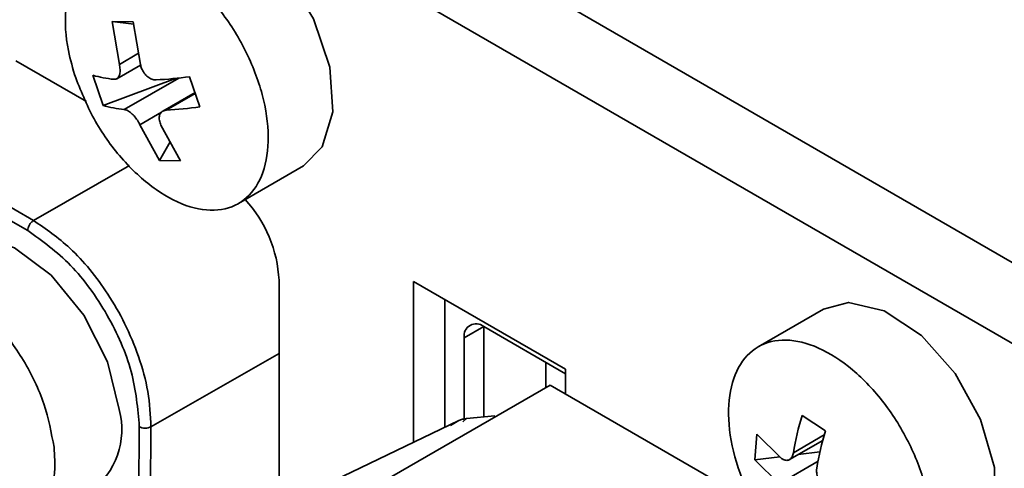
# Model space of a CAD drawing. Header units: millimetres. Extents: x 0 to 420, y 0 to 297.
# Tile 72 of 119: x 273.55 to 282.47, y 135.56 to 139.62. Entities that reach past the tile are written whole.
import ezdxf

# ---------------------------------------------------------------- set-up
doc = ezdxf.new("R2010")
doc.units = ezdxf.units.MM

msp = doc.modelspace()

# ---------------------------------------------------------------- linework, layer by layer
at = {"color": 7, "linetype": 'Continuous', "lineweight": 35}
for p, q in [((257.2997, 151.9982), (338.3873, 105.1874)), ((338.0691, 104.6363), (256.9816, 151.4471)), ((274.5751, 139.6059), (274.3844, 139.6087)), ((274.4493, 139.2193), (274.3844, 139.6087)), ((274.579, 139.5826), (274.3844, 139.6087)), ((274.5751, 139.6059), (274.64, 139.2165)), ((274.1508, 138.8817), (273.5101, 139.2516)), ((274.4257, 139.0889), (274.6411, 139.2132)), ((274.208, 139.1198), (274.301, 138.846)), ((274.9569, 139.092), (274.301, 138.846)), ((275.1795, 138.8331), (275.0866, 139.1069)), ((271.6502, 138.9699), (273.671, 137.8033)), ((275.1351, 138.964), (274.8429, 138.7954)), ((274.8125, 138.347), (274.6351, 138.6716)), ((274.8258, 138.6688), (275.0032, 138.3442)), ((273.6178, 137.7121), (272.0305, 138.6284)), ((274.8125, 138.347), (274.9086, 138.5173)), ((274.8125, 138.347), (275.0032, 138.3442)), ((275.5293, 137.9577), (276.1201, 138.2988)), ((275.8966, 135.1181), (275.8966, 137.2615)), ((278.4952, 136.4554), (277.1164, 137.2514)), ((277.1164, 137.2514), (277.1164, 135.7924)), ((277.3992, 137.0881), (277.3992, 135.9283)), ((280.8328, 136.9998), (280.2421, 136.6587)), ((277.7528, 136.8431), (277.576, 136.741)), ((278.4952, 136.4145), (277.7528, 136.8431)), ((277.7528, 136.8431), (277.7528, 136.0224)), ((277.576, 136.741), (277.576, 136.0044)), ((278.3165, 136.5177), (278.3165, 136.291)), ((278.4952, 136.2309), (278.4952, 136.4554)), ((278.3538, 136.3125), (273.5455, 133.5367)), ((278.3538, 136.3125), (280.205, 135.2438)), ((276.2326, 135.3676), (277.5285, 135.9905)), ((277.5285, 135.9905), (277.4519, 135.9465)), ((277.5958, 136.0078), (277.564, 135.9787)), ((277.5958, 136.0078), (277.8528, 136.0318)), ((280.8502, 135.8958), (280.6387, 136.0369)), ((274.6215, 134.6917), (274.6299, 135.9344)), ((274.736, 135.9339), (274.7275, 134.6911)), ((280.2275, 135.8682), (280.211, 135.6335)), ((280.2275, 135.8682), (280.447, 135.6518)), ((280.5251, 135.6362), (280.8268, 135.8104)), ((280.8016, 135.7059), (280.6037, 135.6816)), ((280.4374, 135.6612), (280.211, 135.6335)), ((280.4305, 135.4171), (280.211, 135.6335))]:
    msp.add_line(p, q, dxfattribs=at)
at = {"color": 8, "linetype": 'Continuous', "lineweight": 35}
for p, q in [((274.4493, 139.2193), (274.6229, 139.3194)), ((274.4933, 138.8099), (274.9875, 139.0952)), ((275.1378, 138.9561), (274.8747, 138.8043)), ((274.8316, 138.785), (274.6351, 138.6716)), ((273.671, 137.8033), (274.5415, 138.3014)), ((275.8966, 136.5981), (274.736, 135.9339)), ((280.561, 135.6985), (280.84, 135.8596)), ((280.4305, 135.4171), (280.784, 135.6212))]:
    msp.add_line(p, q, dxfattribs=at)
at = {"color": 7, "linetype": 'Continuous', "lineweight": 35, "flags": 128}
for points in [[(274.8202, 140.5505), (274.993, 140.6074), (275.309, 140.5627), (275.6469, 140.3643), (275.9608, 140.039), (276.2085, 139.6307), (276.3564, 139.1946), (276.3847, 138.7896), (276.2894, 138.4703), (276.1201, 138.2988)], [(272.8867, 137.5982), (272.8888, 137.5994), (273.1681, 137.6575), (273.4972, 137.5556), (273.8317, 137.3074), (274.1262, 136.9463), (274.3412, 136.5213), (274.4475, 136.0897)], [(280.8328, 136.9998), (281.0611, 137.0605), (281.3846, 136.986), (281.7214, 136.7612), (282.026, 136.4166), (282.2572, 135.9987), (282.3838, 135.5639), (282.3887, 135.171), (282.2713, 134.8731), (282.1327, 134.748)]]:
    msp.add_lwpolyline(points, dxfattribs=at)
at = {"color": 7, "linetype": 'Continuous', "lineweight": 35}
for centre, radius, start, end in [((274.5071, 140.1826), 1.104, 254.28446, 264.45617), ((274.5373, 143.2939), 4.2229, 273.31995, 277.47471), ((274.6, 139.9085), 1.1038, 254.28359, 264.45703), ((274.6299, 143.0233), 4.2262, 273.3209, 277.47247), ((274.7388, 137.207), 1.1591, 2.69547, 42.70396), ((277.6838, 136.7585), 0.1092, 50.79736, 189.21173), ((273.7733, 135.9089), 0.698, 306.30875, 15.00536), ((283.6116, 135.176), 3.0951, 163.84987, 170.28041), ((283.8203, 135.0355), 3.0922, 163.84693, 170.28335)]:
    msp.add_arc(centre, radius, start, end, dxfattribs=at)
for points, knots in [([(274.053, 139.0958), (274.1074, 138.9622), (274.2162, 138.695), (274.4792, 138.3377), (274.7806, 138.0646), (275.0949, 137.9064), (275.3844, 137.8809), (275.6172, 137.991), (275.7667, 138.2242), (275.8162, 138.5544), (275.7601, 138.9442), (275.6046, 139.3497), (275.3675, 139.7253), (275.0753, 140.0285), (274.761, 140.2251), (274.46, 140.2931), (274.2064, 140.2247), (274.0284, 140.0276), (273.9476, 139.7243), (273.9645, 139.395), (274.0284, 139.1789), (274.053, 139.0958)], [0, 0, 0, 0, 0.053689, 0.107378, 0.161067, 0.214756, 0.268444, 0.322133, 0.375821, 0.42951, 0.483198, 0.536887, 0.590576, 0.644265, 0.697954, 0.751642, 0.805331, 0.85902, 0.912708, 0.966397, 1, 1, 1, 1]), ([(274.4493, 139.2193), (274.4522, 139.2033), (274.4579, 139.1713), (274.4539, 139.1297), (274.4408, 139.0993), (274.4217, 139.084), (274.4067, 139.0838), (274.4004, 139.0837)], [0, 0, 0, 0, 0.213495, 0.427066, 0.638955, 0.850121, 1, 1, 1, 1]), ([(274.7818, 139.0781), (274.7694, 139.079), (274.7446, 139.0808), (274.7065, 139.1036), (274.6737, 139.1383), (274.6509, 139.1782), (274.6432, 139.2052), (274.64, 139.2165)], [0, 0, 0, 0, 0.213505, 0.42706, 0.638949, 0.850116, 1, 1, 1, 1]), ([(274.4933, 138.8099), (274.5032, 138.8075), (274.5229, 138.8027), (274.5576, 138.7781), (274.591, 138.7437), (274.6179, 138.7061), (274.6301, 138.6817), (274.6351, 138.6716)], [0, 0, 0, 0, 0.213505, 0.42706, 0.638949, 0.850116, 1, 1, 1, 1]), ([(274.8258, 138.6688), (274.8204, 138.6833), (274.8095, 138.7123), (274.8102, 138.7519), (274.8239, 138.7827), (274.8471, 138.8003), (274.8666, 138.8031), (274.8747, 138.8043)], [0, 0, 0, 0, 0.213502, 0.427071, 0.638959, 0.850123, 1, 1, 1, 1]), ([(273.6178, 137.7121), (273.6187, 137.7206), (273.6204, 137.7375), (273.6328, 137.7646), (273.6503, 137.7887), (273.6641, 137.7984), (273.671, 137.8033)], [0, 0, 0, 0, 0.250001, 0.5, 0.750001, 1, 1, 1, 1]), ([(273.671, 137.8033), (273.783, 137.7267), (274.0256, 137.5607), (274.3072, 137.2113), (274.5058, 136.8663), (274.6316, 136.5653), (274.7199, 136.2428), (274.7305, 136.0388), (274.736, 135.9339)], [0, 0, 0, 0, 0.19906, 0.431601, 0.561037, 0.69892, 0.845243, 1, 1, 1, 1]), ([(274.6299, 135.9344), (274.6157, 136.0989), (274.5872, 136.4285), (274.3542, 136.9577), (274.0186, 137.4271), (273.7512, 137.6172), (273.6178, 137.7121)], [0, 0, 0, 0, 0.2495573, 0.5000879, 0.7505481, 1, 1, 1, 1]), ([(273.8567, 135.7486), (273.8327, 135.8792), (273.7847, 136.1403), (273.5906, 136.5425), (273.3312, 136.8952), (273.0263, 137.1627), (272.7129, 137.3136), (272.4257, 137.3313), (272.1971, 137.2137), (272.053, 136.9741), (272.0095, 136.6394), (272.0716, 136.2475), (272.2322, 135.8424), (272.4734, 135.47), (272.7678, 135.172), (273.0823, 134.9823), (273.3813, 134.9221), (273.6316, 134.9981), (273.8032, 135.2023), (273.8736, 135.4712), (273.8614, 135.6715), (273.8567, 135.7486)], [0, 0, 0, 0, 0.053689, 0.107377, 0.161066, 0.214754, 0.268444, 0.322132, 0.375821, 0.42951, 0.483198, 0.536887, 0.590576, 0.644265, 0.697954, 0.751642, 0.805331, 0.859019, 0.912708, 0.966397, 1, 1, 1, 1]), ([(280.8205, 134.5159), (280.9244, 134.4583), (281.1321, 134.3433), (281.4187, 134.3355), (281.6454, 134.4545), (281.7873, 134.6973), (281.8282, 135.0337), (281.7636, 135.4266), (281.6007, 135.8313), (281.3579, 136.2025), (281.0626, 136.4981), (280.7481, 136.6849), (280.4498, 136.7419), (280.2014, 136.6625), (280.0308, 136.4558), (279.9573, 136.145), (279.9892, 135.7653), (280.1229, 135.3589), (280.3433, 134.9739), (280.5904, 134.6863), (280.7566, 134.5632), (280.8205, 134.5159)], [0, 0, 0, 0, 0.053689, 0.107378, 0.161066, 0.214755, 0.268444, 0.322133, 0.375822, 0.42951, 0.483199, 0.536887, 0.590576, 0.644265, 0.697954, 0.751643, 0.805331, 0.85902, 0.912709, 0.966397, 1, 1, 1, 1]), ([(277.5285, 135.9905), (277.5384, 135.9946), (277.5583, 136.0028), (277.5833, 136.0061), (277.5958, 136.0078)], [0, 0, 0, 0, 0.499676, 1, 1, 1, 1]), ([(274.6299, 135.9344), (274.6376, 135.9309), (274.6531, 135.9238), (274.6829, 135.9207), (274.7127, 135.9235), (274.7282, 135.9304), (274.736, 135.9339)], [0, 0, 0, 0, 0.2499933, 0.5000093, 0.750005, 1, 1, 1, 1]), ([(280.561, 135.6985), (280.5576, 135.6855), (280.5509, 135.6594), (280.5288, 135.6354), (280.5008, 135.6268), (280.4721, 135.6333), (280.4543, 135.6464), (280.447, 135.6518)], [0, 0, 0, 0, 0.213496, 0.427067, 0.638968, 0.850106, 1, 1, 1, 1]), ([(280.87, 135.3695), (280.857, 135.3779), (280.831, 135.3947), (280.7992, 135.4347), (280.7777, 135.4802), (280.769, 135.5231), (280.7715, 135.5473), (280.7725, 135.5574)], [0, 0, 0, 0, 0.2135111, 0.4270783, 0.6389669, 0.8501147, 1, 1, 1, 1])]:
    msp.add_open_spline(points, degree=3, knots=knots, dxfattribs=at)

doc.saveas('drawing.dxf')
